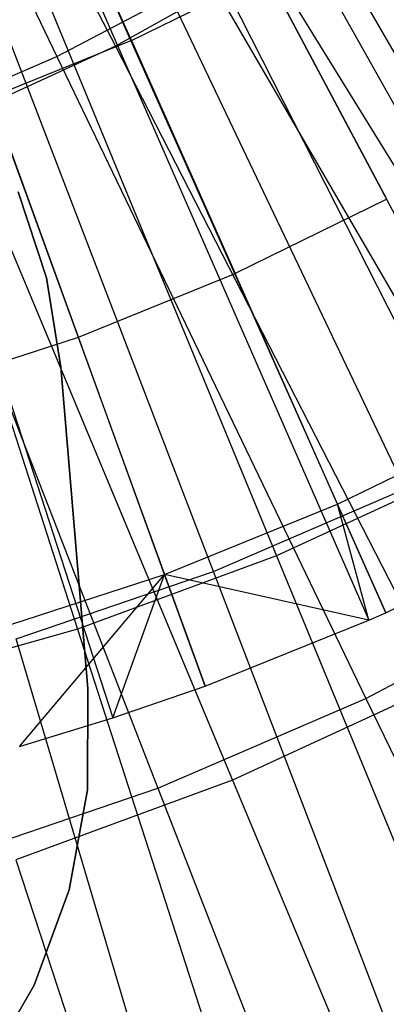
# Model space of a CAD drawing. Extents: x 0.05 to 6.09, y -3 to 3.03.
# Tile 51 of 124: x 3.34 to 3.46, y -0.92 to -0.61. Entities that reach past the tile are written whole.
import ezdxf

# ---------------------------------------------------------------- set-up
doc = ezdxf.new("R2010")
doc.units = 0
doc.header["$MEASUREMENT"] = 0
doc.layers.get('0').update_dxf_attribs({"color": 13, "linetype": 'CONTINUOUS'})

# ---------------------------------------------------------------- blocks, each defined once
blk = doc.blocks.new('PROFILE_SNOW_BALL_PLAFON_P')
at = {"color": 0}
for p, q in [((3.18072, -0.14571, 6.4178), (3.51194, -0.76912, 6.19881)), ((3.18072, -0.14571, 6.4178), (3.51194, -0.76912, 6.19881)), ((3.18415, -0.14383, 6.41778), (3.52888, -0.75983, 6.19868)), ((3.18415, -0.14383, 6.41778), (3.52888, -0.75983, 6.19868)), ((3.16842, -0.15168, 6.4179), (3.45111, -0.79866, 6.19926)), ((3.16842, -0.15168, 6.4179), (3.45111, -0.79866, 6.19926)), ((3.1695, -0.15121, 6.41789), (3.45641, -0.79631, 6.19922)), ((3.1695, -0.15121, 6.41789), (3.45641, -0.79631, 6.19922)), ((3.15791, -0.15591, 6.41797), (3.39913, -0.81957, 6.19964)), ((3.15791, -0.15591, 6.41797), (3.39913, -0.81957, 6.19964)), ((3.152, -0.15795, 6.41802), (3.36991, -0.82969, 6.19986)), ((3.152, -0.15795, 6.41802), (3.36991, -0.82969, 6.19986)), ((3.37577, -0.61461, 6.28387), (3.34249, -0.53973, 6.31318)), ((3.37577, -0.61461, 6.28387), (3.34249, -0.53973, 6.31318)), ((3.37577, -0.61461, 6.28387), (3.41882, -0.59352, 6.28355)), ((3.37577, -0.61461, 6.28387), (3.41882, -0.59352, 6.28355)), ((3.45677, -0.66506, 6.25139), (3.41882, -0.59352, 6.28355)), ((3.45677, -0.66506, 6.25139), (3.41882, -0.59352, 6.28355)), ((3.37577, -0.61461, 6.28387), (3.33135, -0.63264, 6.2842)), ((3.37577, -0.61461, 6.28387), (3.33135, -0.63264, 6.2842)), ((3.37577, -0.61461, 6.28387), (3.40864, -0.68864, 6.25174)), ((3.37577, -0.61461, 6.28387), (3.40864, -0.68864, 6.25174)), ((3.35898, -0.7088, 6.25211), (3.33135, -0.63264, 6.2842)), ((3.35898, -0.7088, 6.25211), (3.33135, -0.63264, 6.2842)), ((3.33992, -0.66264, 7.45283), (3.34886, -0.68994, 7.45283)), ((3.34886, -0.68994, 7.29535), (3.33992, -0.66264, 7.29535)), ((3.34886, -0.68994, 7.29535), (3.33992, -0.66264, 7.29535)), ((3.33992, -0.66264, 7.45283), (3.34886, -0.68994, 7.45283)), ((3.45677, -0.66506, 6.25139), (3.40864, -0.68864, 6.25174)), ((3.45677, -0.66506, 6.25139), (3.40864, -0.68864, 6.25174)), ((3.34886, -0.68994, 7.45283), (3.34886, -0.68994, 7.29535)), ((3.34886, -0.68994, 7.45283), (3.35346, -0.7183, 7.45283)), ((3.35346, -0.7183, 7.29535), (3.34886, -0.68994, 7.29535)), ((3.34886, -0.68994, 7.45283), (3.34886, -0.68994, 7.29535)), ((3.35346, -0.7183, 7.29535), (3.34886, -0.68994, 7.29535)), ((3.34886, -0.68994, 7.45283), (3.35346, -0.7183, 7.45283)), ((3.35898, -0.7088, 6.25211), (3.40864, -0.68864, 6.25174)), ((3.35898, -0.7088, 6.25211), (3.40864, -0.68864, 6.25174)), ((3.44113, -0.76186, 6.21679), (3.40864, -0.68864, 6.25174)), ((3.44113, -0.76186, 6.21679), (3.40864, -0.68864, 6.25174)), ((3.30804, -0.72545, 6.25249), (3.35898, -0.7088, 6.25211)), ((3.30804, -0.72545, 6.25249), (3.35898, -0.7088, 6.25211)), ((3.38629, -0.78413, 6.2172), (3.35898, -0.7088, 6.25211)), ((3.38629, -0.78413, 6.2172), (3.35898, -0.7088, 6.25211)), ((3.35346, -0.7183, 7.45283), (3.35346, -0.7183, 7.29535)), ((3.36197, -0.82031, 7.29535), (3.35346, -0.7183, 7.29535)), ((3.35346, -0.7183, 7.45283), (3.35346, -0.7183, 7.29535)), ((3.35346, -0.7183, 7.45283), (3.36197, -0.82031, 7.45283)), ((3.36197, -0.82031, 7.29535), (3.35346, -0.7183, 7.29535)), ((3.35346, -0.7183, 7.45283), (3.36197, -0.82031, 7.45283)), ((3.44113, -0.76186, 6.21679), (3.49429, -0.73582, 6.2164)), ((3.44113, -0.76186, 6.21679), (3.49429, -0.73582, 6.2164)), ((3.38629, -0.78413, 6.2172), (3.44113, -0.76186, 6.21679)), ((3.38629, -0.78413, 6.2172), (3.44113, -0.76186, 6.21679)), ((3.45111, -0.79866, 6.19926), (3.44113, -0.76186, 6.21679)), ((3.45111, -0.79866, 6.19926), (3.44113, -0.76186, 6.21679)), ((3.45641, -0.79631, 6.19922), (3.44113, -0.76186, 6.21679)), ((3.45641, -0.79631, 6.19922), (3.44113, -0.76186, 6.21679)), ((3.45641, -0.79631, 6.19922), (3.51194, -0.76912, 6.19881)), ((3.45641, -0.79631, 6.19922), (3.51194, -0.76912, 6.19881)), ((3.33002, -0.80251, 6.21762), (3.38629, -0.78413, 6.2172)), ((3.33002, -0.80251, 6.21762), (3.38629, -0.78413, 6.2172)), ((3.34036, -0.83878, 6.20008), (3.38629, -0.78413, 6.2172)), ((3.34036, -0.83878, 6.20008), (3.38629, -0.78413, 6.2172)), ((3.36991, -0.82969, 6.19986), (3.38629, -0.78413, 6.2172)), ((3.36991, -0.82969, 6.19986), (3.38629, -0.78413, 6.2172)), ((3.39913, -0.81957, 6.19964), (3.38629, -0.78413, 6.2172)), ((3.39913, -0.81957, 6.19964), (3.38629, -0.78413, 6.2172)), ((3.45111, -0.79866, 6.19926), (3.38629, -0.78413, 6.2172)), ((3.45111, -0.79866, 6.19926), (3.38629, -0.78413, 6.2172)), ((3.45111, -0.79866, 6.19926), (3.45641, -0.79631, 6.19922)), ((3.45111, -0.79866, 6.19926), (3.45641, -0.79631, 6.19922)), ((3.39913, -0.81957, 6.19964), (3.45111, -0.79866, 6.19926)), ((3.39913, -0.81957, 6.19964), (3.45111, -0.79866, 6.19926)), ((3.36197, -0.82031, 7.45283), (3.36184, -0.85257, 7.45283)), ((3.36184, -0.85257, 7.29535), (3.36197, -0.82031, 7.29535)), ((3.36184, -0.85257, 7.29535), (3.36197, -0.82031, 7.29535)), ((3.36197, -0.82031, 7.45283), (3.36184, -0.85257, 7.45283)), ((3.36197, -0.82031, 7.45283), (3.36197, -0.82031, 7.29535)), ((3.36197, -0.82031, 7.45283), (3.36197, -0.82031, 7.29535)), ((3.36991, -0.82969, 6.19986), (3.39913, -0.81957, 6.19964)), ((3.36991, -0.82969, 6.19986), (3.39913, -0.81957, 6.19964)), ((3.34036, -0.83878, 6.20008), (3.36991, -0.82969, 6.19986)), ((3.34036, -0.83878, 6.20008), (3.36991, -0.82969, 6.19986)), ((3.36184, -0.85257, 7.45283), (3.3561, -0.88431, 7.45283)), ((3.3561, -0.88431, 7.29535), (3.36184, -0.85257, 7.29535)), ((3.3561, -0.88431, 7.29535), (3.36184, -0.85257, 7.29535)), ((3.36184, -0.85257, 7.45283), (3.3561, -0.88431, 7.45283)), ((3.36184, -0.85257, 7.45283), (3.36184, -0.85257, 7.29535)), ((3.36184, -0.85257, 7.45283), (3.36184, -0.85257, 7.29535)), ((3.3561, -0.88431, 7.45283), (3.34495, -0.91457, 7.45283)), ((3.34495, -0.91457, 7.29535), (3.3561, -0.88431, 7.29535)), ((3.34495, -0.91457, 7.29535), (3.3561, -0.88431, 7.29535)), ((3.3561, -0.88431, 7.45283), (3.34495, -0.91457, 7.45283)), ((3.3561, -0.88431, 7.45283), (3.3561, -0.88431, 7.29535)), ((3.3561, -0.88431, 7.45283), (3.3561, -0.88431, 7.29535)), ((3.34495, -0.91457, 7.45283), (3.32871, -0.94244, 7.45283)), ((3.32871, -0.94244, 7.29535), (3.34495, -0.91457, 7.29535)), ((3.32871, -0.94244, 7.29535), (3.34495, -0.91457, 7.29535)), ((3.34495, -0.91457, 7.45283), (3.32871, -0.94244, 7.45283)), ((3.34495, -0.91457, 7.45283), (3.34495, -0.91457, 7.29535)), ((3.34495, -0.91457, 7.45283), (3.34495, -0.91457, 7.29535))]:
    blk.add_line(p, q, dxfattribs=at)
blk = doc.blocks.new('GRUPUJ_1')
at = {"color": 0}
for p, q in [((3.21043, 2.59486, 0.097), (3.31619, 2.38811, 0.15291)), ((3.21043, 2.59486, 0.097), (3.31619, 2.38811, 0.15291)), ((3.19781, 2.5929, 0.05366), (3.29767, 2.38489, 0.10682)), ((3.19781, 2.5929, 0.05366), (3.29767, 2.38489, 0.10682)), ((3.46654, 2.27843, 6.13554), (3.35325, 2.47549, 6.20184)), ((3.46654, 2.27843, 6.13554), (3.35325, 2.47549, 6.20184)), ((3.32488, 2.45843, 6.15602), (3.42828, 2.2545, 6.08692)), ((3.32488, 2.45843, 6.15602), (3.42828, 2.2545, 6.08692)), ((3.40803, 2.24761, 6.13598), (3.31036, 2.4529, 6.20216)), ((3.40803, 2.24761, 6.13598), (3.31036, 2.4529, 6.20216)), ((3.28019, 2.43783, 6.15635), (3.36727, 2.22637, 6.08737)), ((3.28019, 2.43783, 6.15635), (3.36727, 2.22637, 6.08737)), ((3.34731, 2.22141, 6.13643), (3.26584, 2.4337, 6.20249)), ((3.34731, 2.22141, 6.13643), (3.26584, 2.4337, 6.20249)), ((3.23401, 2.42079, 6.15669), (3.30423, 2.20311, 6.08784)), ((3.23401, 2.42079, 6.15669), (3.30423, 2.20311, 6.08784)), ((3.36454, 2.41518, 0.15255), (3.31619, 2.38811, 0.15291)), ((3.36454, 2.41518, 0.15255), (3.31619, 2.38811, 0.15291)), ((3.36454, 2.41518, 0.15255), (3.4837, 2.22163, 0.226)), ((3.36454, 2.41518, 0.15255), (3.4837, 2.22163, 0.226)), ((3.29767, 2.38489, 0.10682), (3.34574, 2.41021, 0.10646)), ((3.29767, 2.38489, 0.10682), (3.34574, 2.41021, 0.10646)), ((3.34574, 2.41021, 0.10646), (3.4592, 2.2146, 0.17669)), ((3.34574, 2.41021, 0.10646), (3.4592, 2.2146, 0.17669)), ((3.31619, 2.38811, 0.15291), (3.26587, 2.36491, 0.15328)), ((3.31619, 2.38811, 0.15291), (3.26587, 2.36491, 0.15328)), ((3.31619, 2.38811, 0.15291), (3.4198, 2.18584, 0.22647)), ((3.31619, 2.38811, 0.15291), (3.4198, 2.18584, 0.22647)), ((3.24779, 2.36337, 0.10719), (3.29767, 2.38489, 0.10682)), ((3.24779, 2.36337, 0.10719), (3.29767, 2.38489, 0.10682)), ((3.29767, 2.38489, 0.10682), (3.39563, 2.18112, 0.17716)), ((3.29767, 2.38489, 0.10682), (3.39563, 2.18112, 0.17716)), ((3.24779, 2.36337, 0.10719), (3.32966, 2.15266, 0.17765)), ((3.24779, 2.36337, 0.10719), (3.32966, 2.15266, 0.17765)), ((3.26587, 2.36491, 0.15328), (3.35329, 2.15518, 0.22696)), ((3.26587, 2.36491, 0.15328), (3.35329, 2.15518, 0.22696)), ((3.42828, 2.2545, 6.08692), (3.36727, 2.22637, 6.08737)), ((3.42828, 2.2545, 6.08692), (3.36727, 2.22637, 6.08737)), ((3.34731, 2.22141, 6.13643), (3.40803, 2.24761, 6.13598)), ((3.34731, 2.22141, 6.13643), (3.40803, 2.24761, 6.13598)), ((3.36727, 2.22637, 6.08737), (3.30423, 2.20311, 6.08784)), ((3.36727, 2.22637, 6.08737), (3.30423, 2.20311, 6.08784)), ((3.36727, 2.22637, 6.08737), (3.45195, 2.02038, 6.00104)), ((3.36727, 2.22637, 6.08737), (3.45195, 2.02038, 6.00104)), ((3.28474, 2.2, 6.13689), (3.34731, 2.22141, 6.13643)), ((3.28474, 2.2, 6.13689), (3.34731, 2.22141, 6.13643)), ((3.42666, 2.01432, 6.05347), (3.34731, 2.22141, 6.13643)), ((3.42666, 2.01432, 6.05347), (3.34731, 2.22141, 6.13643)), ((3.39563, 2.18112, 0.17716), (3.4592, 2.2146, 0.17669)), ((3.39563, 2.18112, 0.17716), (3.4592, 2.2146, 0.17669)), ((3.30423, 2.20311, 6.08784), (3.23957, 2.18487, 6.08831)), ((3.30423, 2.20311, 6.08784), (3.23957, 2.18487, 6.08831)), ((3.30423, 2.20311, 6.08784), (3.3725, 1.99106, 6.00163)), ((3.30423, 2.20311, 6.08784), (3.3725, 1.99106, 6.00163)), ((3.3478, 1.98734, 6.05405), (3.28474, 2.2, 6.13689)), ((3.3478, 1.98734, 6.05405), (3.28474, 2.2, 6.13689)), ((3.4198, 2.18584, 0.22647), (3.35329, 2.15518, 0.22696)), ((3.4198, 2.18584, 0.22647), (3.35329, 2.15518, 0.22696)), ((3.32966, 2.15266, 0.17765), (3.39563, 2.18112, 0.17716)), ((3.32966, 2.15266, 0.17765), (3.39563, 2.18112, 0.17716)), ((3.39563, 2.18112, 0.17716), (3.49114, 1.98274, 0.26429)), ((3.39563, 2.18112, 0.17716), (3.49114, 1.98274, 0.26429)), ((3.35329, 2.15518, 0.22696), (3.28458, 2.12983, 0.22747)), ((3.35329, 2.15518, 0.22696), (3.28458, 2.12983, 0.22747)), ((3.35329, 2.15518, 0.22696), (3.4384, 1.95134, 0.31787)), ((3.35329, 2.15518, 0.22696), (3.4384, 1.95134, 0.31787)), ((3.26169, 2.1294, 0.17815), (3.32966, 2.15266, 0.17765)), ((3.26169, 2.1294, 0.17815), (3.32966, 2.15266, 0.17765)), ((3.32966, 2.15266, 0.17765), (3.40951, 1.94753, 0.26489)), ((3.32966, 2.15266, 0.17765), (3.40951, 1.94753, 0.26489)), ((3.28458, 2.12983, 0.22747), (3.35344, 1.92, 0.3185)), ((3.28458, 2.12983, 0.22747), (3.35344, 1.92, 0.3185))]:
    blk.add_line(p, q, dxfattribs=at)
blk.add_blockref('PROFILE_SNOW_BALL_PLAFON_P', (-0.05452, 3.0046, -0.05645), dxfattribs=at)

msp = doc.modelspace()

# ---------------------------------------------------------------- block references
at = {"color": 0}
msp.add_blockref('GRUPUJ_1', (0.05452, -3.0046, 0.05645), dxfattribs=at)

doc.saveas('drawing.dxf')
